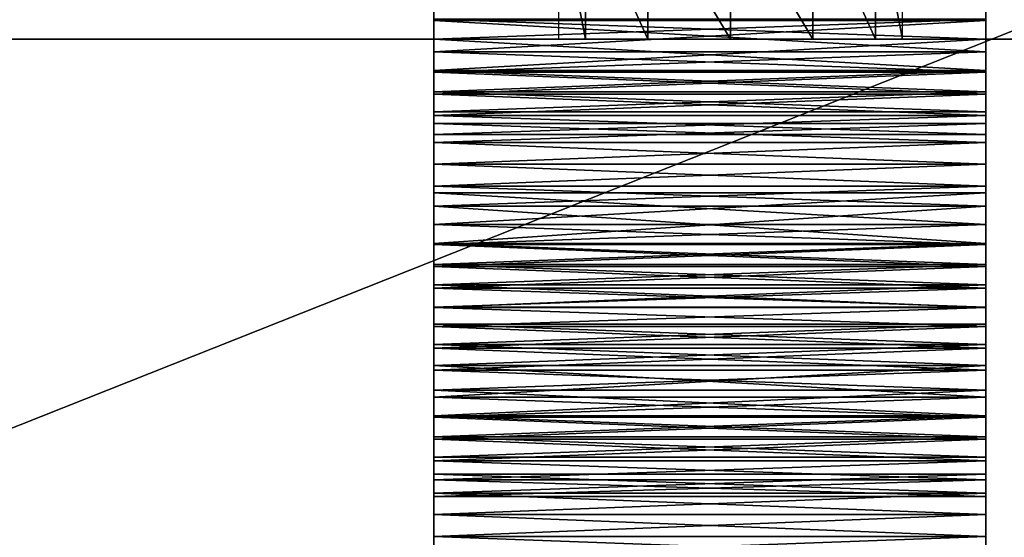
# Model space of a CAD drawing. Header units: millimetres. Extents: x -52 to 52, y -34 to 18.
# Tile 81 of 97: x 13 to 27, y -11 to -4. Entities that reach past the tile are written whole.
import ezdxf

# ---------------------------------------------------------------- set-up
doc = ezdxf.new("R2010")
doc.units = ezdxf.units.MM
doc.header["$LTSCALE"] = 65.185185
for name, color, linetype in [('2', 7, 'CONTINUOUS'), ('383', 7, 'CONTINUOUS'), ('385', 7, 'CONTINUOUS'), ('39', 7, 'CONTINUOUS'), ('42', 7, 'CONTINUOUS'), ('455', 7, 'CONTINUOUS'), ('456', 7, 'CONTINUOUS'), ('476', 7, 'CONTINUOUS'), ('477', 7, 'CONTINUOUS'), ('478', 7, 'CONTINUOUS'), ('479', 7, 'CONTINUOUS'), ('483', 7, 'CONTINUOUS'), ('484', 7, 'CONTINUOUS'), ('485', 7, 'CONTINUOUS'), ('486', 7, 'CONTINUOUS'), ('489', 7, 'CONTINUOUS'), ('490', 7, 'CONTINUOUS'), ('491', 7, 'CONTINUOUS'), ('494', 7, 'CONTINUOUS'), ('495', 7, 'CONTINUOUS'), ('496', 7, 'CONTINUOUS'), ('499', 7, 'CONTINUOUS'), ('501', 7, 'CONTINUOUS'), ('502', 7, 'CONTINUOUS'), ('503', 7, 'CONTINUOUS'), ('504', 7, 'CONTINUOUS'), ('591', 7, 'CONTINUOUS'), ('592', 7, 'CONTINUOUS'), ('6', 7, 'CONTINUOUS'), ('612', 7, 'CONTINUOUS'), ('613', 7, 'CONTINUOUS'), ('614', 7, 'CONTINUOUS'), ('615', 7, 'CONTINUOUS'), ('619', 7, 'CONTINUOUS'), ('620', 7, 'CONTINUOUS'), ('621', 7, 'CONTINUOUS'), ('622', 7, 'CONTINUOUS'), ('625', 7, 'CONTINUOUS'), ('626', 7, 'CONTINUOUS'), ('627', 7, 'CONTINUOUS'), ('630', 7, 'CONTINUOUS'), ('631', 7, 'CONTINUOUS'), ('632', 7, 'CONTINUOUS'), ('635', 7, 'CONTINUOUS'), ('637', 7, 'CONTINUOUS'), ('638', 7, 'CONTINUOUS'), ('639', 7, 'CONTINUOUS'), ('640', 7, 'CONTINUOUS')]:
    doc.layers.add(name, color=color, linetype=linetype)

msp = doc.modelspace()

# ---------------------------------------------------------------- linework, layer by layer
at = {"layer": '2', "linetype": 'Continuous'}
for points in [[(34, -27.5, 24.147), (-34, 10.203, 24.476), (-34, -27.5, 24.147), (34, -27.5, 24.147)], [(34, 10.203, 24.476), (-34, 10.203, 24.476), (34, -27.5, 24.147), (34, 10.203, 24.476)]]:
    msp.add_3dface(points, dxfattribs=at)
at = {"layer": '383', "linetype": 'Continuous'}
for points in [[(-31.4, -4, -21.8), (31.4, -4, -21.8), (-31.4, -4, 21.8), (-31.4, -4, -21.8)], [(-31.4, -4, 21.8), (31.4, -4, -21.8), (20.607, -4, 21.8), (-31.4, -4, 21.8)], [(20.607, -4, 21.8), (31.4, -4, -21.8), (20.744, -4, 21.747), (20.607, -4, 21.8)], [(20.744, -4, 21.747), (31.4, -4, -21.8), (20.807, -4, 21.615), (20.744, -4, 21.747)], [(20.807, -4, 21.615), (31.4, -4, -21.8), (21.199, -4, 20.445), (20.807, -4, 21.615)], [(21.199, -4, 20.445), (31.4, -4, -21.8), (22.104, -4, 19.605), (21.199, -4, 20.445)], [(22.104, -4, 19.605), (31.4, -4, -21.8), (23.3, -4, 19.3), (22.104, -4, 19.605)], [(23.3, -4, 19.3), (31.4, -4, -21.8), (24.496, -4, 19.605), (23.3, -4, 19.3)], [(24.496, -4, 19.605), (31.4, -4, -21.8), (25.401, -4, 20.445), (24.496, -4, 19.605)], [(25.401, -4, 20.445), (31.4, -4, -21.8), (25.793, -4, 21.615), (25.401, -4, 20.445)], [(25.793, -4, 21.615), (31.4, -4, -21.8), (25.856, -4, 21.747), (25.793, -4, 21.615)], [(25.856, -4, 21.747), (31.4, -4, -21.8), (25.993, -4, 21.8), (25.856, -4, 21.747)], [(25.993, -4, 21.8), (31.4, -4, -21.8), (30.607, -4, 21.8), (25.993, -4, 21.8)]]:
    msp.add_3dface(points, dxfattribs=at)
at = {"layer": '385', "linetype": 'Continuous'}
for points in [[(21.199, -4, 20.445), (21.199, -2, 20.445), (20.807, -2, 21.615), (21.199, -4, 20.445)], [(20.807, -4, 21.615), (21.199, -4, 20.445), (20.807, -2, 21.615), (20.807, -4, 21.615)], [(22.104, -4, 19.605), (22.104, -2, 19.605), (21.199, -2, 20.445), (22.104, -4, 19.605)], [(21.199, -4, 20.445), (22.104, -4, 19.605), (21.199, -2, 20.445), (21.199, -4, 20.445)], [(22.104, -4, 19.605), (23.3, -4, 19.3), (22.104, -2, 19.605), (22.104, -4, 19.605)], [(23.3, -4, 19.3), (23.3, -2, 19.3), (22.104, -2, 19.605), (23.3, -4, 19.3)], [(23.3, -4, 19.3), (24.496, -4, 19.605), (23.3, -2, 19.3), (23.3, -4, 19.3)], [(24.496, -4, 19.605), (24.496, -2, 19.605), (23.3, -2, 19.3), (24.496, -4, 19.605)], [(24.496, -4, 19.605), (25.401, -4, 20.445), (24.496, -2, 19.605), (24.496, -4, 19.605)], [(25.401, -4, 20.445), (25.401, -2, 20.445), (24.496, -2, 19.605), (25.401, -4, 20.445)], [(25.401, -4, 20.445), (25.793, -4, 21.615), (25.401, -2, 20.445), (25.401, -4, 20.445)], [(25.793, -4, 21.615), (25.793, -2, 21.615), (25.401, -2, 20.445), (25.793, -4, 21.615)]]:
    msp.add_3dface(points, dxfattribs=at)
at = {"layer": '39', "linetype": 'Continuous'}
for points in [[(32.125, -2, -22.125), (-32.125, -2, -22.125), (32.125, -27.5, -22.348), (32.125, -2, -22.125)], [(32.125, -27.5, -22.348), (-32.125, -2, -22.125), (-32.125, -27.5, -22.348), (32.125, -27.5, -22.348)]]:
    msp.add_3dface(points, dxfattribs=at)
at = {"layer": '42', "linetype": 'Continuous'}
for points in [[(-32.125, -27.5, 22.348), (32.125, -2, 22.125), (32.125, -27.5, 22.348), (-32.125, -27.5, 22.348)], [(-32.125, -2, 22.125), (32.125, -2, 22.125), (-32.125, -27.5, 22.348), (-32.125, -2, 22.125)]]:
    msp.add_3dface(points, dxfattribs=at)
at = {"layer": '455', "color": 2, "linetype": 'Continuous'}
for points in [[(19, -3.425, -25.971), (19, -3.73, -26.055), (19, -3.71, -25.381), (19, -3.425, -25.971)], [(19, -3.71, -25.381), (19, -3.73, -26.055), (19, -4.001, -25.514), (19, -3.71, -25.381)], [(19, -3.73, -26.055), (19, -4.187, -26.36), (19, -4.001, -25.514), (19, -3.73, -26.055)], [(19, -4.001, -25.514), (19, -4.187, -26.36), (19, -4.458, -25.819), (19, -4.001, -25.514)], [(19, -4.187, -26.36), (19, -4.478, -26.493), (19, -4.458, -25.819), (19, -4.187, -26.36)], [(19, -4.458, -25.819), (19, -4.478, -26.493), (19, -4.763, -25.903), (19, -4.458, -25.819)], [(19, -4.478, -26.493), (19, -4.797, -26.527), (19, -4.763, -25.903), (19, -4.478, -26.493)], [(19, -4.763, -25.903), (19, -4.797, -26.527), (19, -5.057, -25.786), (19, -4.763, -25.903)], [(19, -4.797, -26.527), (19, -5.11, -26.458), (19, -5.057, -25.786), (19, -4.797, -26.527)], [(19, -5.057, -25.786), (19, -5.11, -26.458), (19, -5.223, -25.647), (19, -5.057, -25.786)], [(19, -5.11, -26.458), (19, -5.385, -26.294), (19, -5.223, -25.647), (19, -5.11, -26.458)], [(19, -5.223, -25.647), (19, -5.385, -26.294), (19, -5.498, -25.483), (19, -5.223, -25.647)], [(19, -5.385, -26.294), (19, -5.631, -26.088), (19, -5.498, -25.483), (19, -5.385, -26.294)], [(19, -5.498, -25.483), (19, -5.631, -26.088), (19, -5.811, -25.414), (19, -5.498, -25.483)], [(19, -5.631, -26.088), (19, -5.925, -25.971), (19, -5.811, -25.414), (19, -5.631, -26.088)], [(19, -5.811, -25.414), (19, -5.925, -25.971), (19, -6.13, -25.448), (19, -5.811, -25.414)], [(19, -5.925, -25.971), (19, -6.23, -26.055), (19, -6.13, -25.448), (19, -5.925, -25.971)], [(19, -6.13, -25.448), (19, -6.23, -26.055), (19, -6.421, -25.581), (19, -6.13, -25.448)], [(19, -6.23, -26.055), (19, -6.687, -26.36), (19, -6.421, -25.581), (19, -6.23, -26.055)], [(19, -6.421, -25.581), (19, -6.687, -26.36), (19, -6.964, -25.944), (19, -6.421, -25.581)], [(19, -6.687, -26.36), (19, -6.978, -26.493), (19, -6.964, -25.944), (19, -6.687, -26.36)], [(19, -6.964, -25.944), (19, -6.978, -26.493), (19, -7.269, -26.027), (19, -6.964, -25.944)], [(19, -6.978, -26.493), (19, -7.297, -26.527), (19, -7.269, -26.027), (19, -6.978, -26.493)], [(19, -7.269, -26.027), (19, -7.297, -26.527), (19, -7.564, -25.911), (19, -7.269, -26.027)], [(19, -7.297, -26.527), (19, -7.61, -26.458), (19, -7.564, -25.911), (19, -7.297, -26.527)], [(19, -7.564, -25.911), (19, -7.885, -26.294), (19, -7.89, -25.638), (19, -7.564, -25.911)], [(19, -7.61, -26.458), (19, -7.885, -26.294), (19, -7.564, -25.911), (19, -7.61, -26.458)], [(19, -7.885, -26.294), (19, -8.131, -26.088), (19, -7.89, -25.638), (19, -7.885, -26.294)], [(19, -7.89, -25.638), (19, -8.131, -26.088), (19, -8.165, -25.474), (19, -7.89, -25.638)], [(19, -8.131, -26.088), (19, -8.425, -25.971), (19, -8.165, -25.474), (19, -8.131, -26.088)], [(19, -8.165, -25.474), (19, -8.425, -25.971), (19, -8.478, -25.405), (19, -8.165, -25.474)], [(19, -8.425, -25.971), (19, -8.73, -26.055), (19, -8.478, -25.405), (19, -8.425, -25.971)], [(19, -8.478, -25.405), (19, -8.73, -26.055), (19, -8.796, -25.439), (19, -8.478, -25.405)], [(19, -8.73, -26.055), (19, -9.187, -26.36), (19, -8.796, -25.439), (19, -8.73, -26.055)], [(19, -8.796, -25.439), (19, -9.187, -26.36), (19, -9.088, -25.572), (19, -8.796, -25.439)], [(19, -9.088, -25.572), (19, -9.187, -26.36), (19, -9.458, -25.819), (19, -9.088, -25.572)], [(19, -9.187, -26.36), (19, -9.478, -26.493), (19, -9.458, -25.819), (19, -9.187, -26.36)], [(19, -9.458, -25.819), (19, -9.478, -26.493), (19, -9.763, -25.903), (19, -9.458, -25.819)], [(19, -9.478, -26.493), (19, -9.797, -26.527), (19, -9.763, -25.903), (19, -9.478, -26.493)], [(19, -9.763, -25.903), (19, -9.797, -26.527), (19, -10.057, -25.786), (19, -9.763, -25.903)], [(19, -9.797, -26.527), (19, -10.11, -26.458), (19, -10.057, -25.786), (19, -9.797, -26.527)], [(19, -10.057, -25.786), (19, -10.11, -26.458), (19, -10.303, -25.58), (19, -10.057, -25.786)], [(19, -10.11, -26.458), (19, -10.385, -26.294), (19, -10.303, -25.58), (19, -10.11, -26.458)], [(19, -10.303, -25.58), (19, -10.385, -26.294), (19, -10.578, -25.416), (19, -10.303, -25.58)], [(19, -10.385, -26.294), (19, -10.631, -26.088), (19, -10.578, -25.416), (19, -10.385, -26.294)], [(19, -10.578, -25.416), (19, -10.631, -26.088), (19, -10.891, -25.347), (19, -10.578, -25.416)], [(19, -10.631, -26.088), (19, -10.925, -25.971), (19, -10.891, -25.347), (19, -10.631, -26.088)], [(19, -10.891, -25.347), (19, -10.925, -25.971), (19, -11.21, -25.381), (19, -10.891, -25.347)], [(19, -10.925, -25.971), (19, -11.23, -26.055), (19, -11.21, -25.381), (19, -10.925, -25.971)], [(19, -11.21, -25.381), (19, -11.23, -26.055), (19, -11.501, -25.514), (19, -11.21, -25.381)]]:
    msp.add_3dface(points, dxfattribs=at)
at = {"layer": '456', "color": 2, "linetype": 'Continuous'}
for points in [[(27, -3.425, -25.971), (27, -3.71, -25.381), (27, -3.73, -26.055), (27, -3.425, -25.971)], [(27, -3.71, -25.381), (27, -4.001, -25.514), (27, -3.73, -26.055), (27, -3.71, -25.381)], [(27, -3.73, -26.055), (27, -4.001, -25.514), (27, -4.187, -26.36), (27, -3.73, -26.055)], [(27, -4.001, -25.514), (27, -4.458, -25.819), (27, -4.187, -26.36), (27, -4.001, -25.514)], [(27, -4.187, -26.36), (27, -4.458, -25.819), (27, -4.478, -26.493), (27, -4.187, -26.36)], [(27, -4.458, -25.819), (27, -4.763, -25.903), (27, -4.478, -26.493), (27, -4.458, -25.819)], [(27, -4.478, -26.493), (27, -4.763, -25.903), (27, -4.797, -26.527), (27, -4.478, -26.493)], [(27, -4.763, -25.903), (27, -5.057, -25.786), (27, -4.797, -26.527), (27, -4.763, -25.903)], [(27, -4.797, -26.527), (27, -5.057, -25.786), (27, -5.11, -26.458), (27, -4.797, -26.527)], [(27, -5.057, -25.786), (27, -5.223, -25.647), (27, -5.11, -26.458), (27, -5.057, -25.786)], [(27, -5.11, -26.458), (27, -5.223, -25.647), (27, -5.385, -26.294), (27, -5.11, -26.458)], [(27, -5.223, -25.647), (27, -5.498, -25.483), (27, -5.385, -26.294), (27, -5.223, -25.647)], [(27, -5.385, -26.294), (27, -5.498, -25.483), (27, -5.631, -26.088), (27, -5.385, -26.294)], [(27, -5.498, -25.483), (27, -5.811, -25.414), (27, -5.631, -26.088), (27, -5.498, -25.483)], [(27, -5.631, -26.088), (27, -5.811, -25.414), (27, -5.925, -25.971), (27, -5.631, -26.088)], [(27, -5.811, -25.414), (27, -6.13, -25.448), (27, -5.925, -25.971), (27, -5.811, -25.414)], [(27, -5.925, -25.971), (27, -6.13, -25.448), (27, -6.23, -26.055), (27, -5.925, -25.971)], [(27, -6.13, -25.448), (27, -6.421, -25.581), (27, -6.23, -26.055), (27, -6.13, -25.448)], [(27, -6.23, -26.055), (27, -6.421, -25.581), (27, -6.687, -26.36), (27, -6.23, -26.055)], [(27, -6.421, -25.581), (27, -6.964, -25.944), (27, -6.687, -26.36), (27, -6.421, -25.581)], [(27, -6.687, -26.36), (27, -6.964, -25.944), (27, -6.978, -26.493), (27, -6.687, -26.36)], [(27, -6.964, -25.944), (27, -7.269, -26.027), (27, -6.978, -26.493), (27, -6.964, -25.944)], [(27, -6.978, -26.493), (27, -7.269, -26.027), (27, -7.297, -26.527), (27, -6.978, -26.493)], [(27, -7.269, -26.027), (27, -7.564, -25.911), (27, -7.297, -26.527), (27, -7.269, -26.027)], [(27, -7.297, -26.527), (27, -7.564, -25.911), (27, -7.61, -26.458), (27, -7.297, -26.527)], [(27, -7.564, -25.911), (27, -7.89, -25.638), (27, -7.61, -26.458), (27, -7.564, -25.911)], [(27, -7.61, -26.458), (27, -7.89, -25.638), (27, -7.885, -26.294), (27, -7.61, -26.458)], [(27, -7.885, -26.294), (27, -7.89, -25.638), (27, -8.131, -26.088), (27, -7.885, -26.294)], [(27, -7.89, -25.638), (27, -8.165, -25.474), (27, -8.131, -26.088), (27, -7.89, -25.638)], [(27, -8.131, -26.088), (27, -8.165, -25.474), (27, -8.425, -25.971), (27, -8.131, -26.088)], [(27, -8.165, -25.474), (27, -8.478, -25.405), (27, -8.425, -25.971), (27, -8.165, -25.474)], [(27, -8.425, -25.971), (27, -8.478, -25.405), (27, -8.73, -26.055), (27, -8.425, -25.971)], [(27, -8.478, -25.405), (27, -8.796, -25.439), (27, -8.73, -26.055), (27, -8.478, -25.405)], [(27, -8.796, -25.439), (27, -9.088, -25.572), (27, -8.73, -26.055), (27, -8.796, -25.439)], [(27, -8.73, -26.055), (27, -9.088, -25.572), (27, -9.187, -26.36), (27, -8.73, -26.055)], [(27, -9.088, -25.572), (27, -9.458, -25.819), (27, -9.187, -26.36), (27, -9.088, -25.572)], [(27, -9.187, -26.36), (27, -9.458, -25.819), (27, -9.478, -26.493), (27, -9.187, -26.36)], [(27, -9.458, -25.819), (27, -9.763, -25.903), (27, -9.478, -26.493), (27, -9.458, -25.819)], [(27, -9.478, -26.493), (27, -9.763, -25.903), (27, -9.797, -26.527), (27, -9.478, -26.493)], [(27, -9.763, -25.903), (27, -10.057, -25.786), (27, -9.797, -26.527), (27, -9.763, -25.903)], [(27, -9.797, -26.527), (27, -10.057, -25.786), (27, -10.11, -26.458), (27, -9.797, -26.527)], [(27, -10.057, -25.786), (27, -10.303, -25.58), (27, -10.11, -26.458), (27, -10.057, -25.786)], [(27, -10.11, -26.458), (27, -10.303, -25.58), (27, -10.385, -26.294), (27, -10.11, -26.458)], [(27, -10.303, -25.58), (27, -10.578, -25.416), (27, -10.385, -26.294), (27, -10.303, -25.58)], [(27, -10.385, -26.294), (27, -10.578, -25.416), (27, -10.631, -26.088), (27, -10.385, -26.294)], [(27, -10.578, -25.416), (27, -10.891, -25.347), (27, -10.631, -26.088), (27, -10.578, -25.416)], [(27, -10.631, -26.088), (27, -10.891, -25.347), (27, -10.925, -25.971), (27, -10.631, -26.088)], [(27, -10.891, -25.347), (27, -11.21, -25.381), (27, -10.925, -25.971), (27, -10.891, -25.347)], [(27, -10.925, -25.971), (27, -11.21, -25.381), (27, -11.23, -26.055), (27, -10.925, -25.971)], [(27, -11.21, -25.381), (27, -11.501, -25.514), (27, -11.23, -26.055), (27, -11.21, -25.381)]]:
    msp.add_3dface(points, dxfattribs=at)
at = {"layer": '476', "color": 2, "linetype": 'Continuous'}
for points in [[(19, -4.187, -26.36), (27, -3.73, -26.055), (27, -4.187, -26.36), (19, -4.187, -26.36)], [(19, -4.187, -26.36), (19, -3.73, -26.055), (27, -3.73, -26.055), (19, -4.187, -26.36)]]:
    msp.add_3dface(points, dxfattribs=at)
at = {"layer": '477', "color": 2, "linetype": 'Continuous'}
for points in [[(19, -6.687, -26.36), (27, -6.23, -26.055), (27, -6.687, -26.36), (19, -6.687, -26.36)], [(19, -6.687, -26.36), (19, -6.23, -26.055), (27, -6.23, -26.055), (19, -6.687, -26.36)]]:
    msp.add_3dface(points, dxfattribs=at)
at = {"layer": '478', "color": 2, "linetype": 'Continuous'}
for points in [[(19, -9.187, -26.36), (19, -8.73, -26.055), (27, -8.73, -26.055), (19, -9.187, -26.36)], [(19, -9.187, -26.36), (27, -8.73, -26.055), (27, -9.187, -26.36), (19, -9.187, -26.36)]]:
    msp.add_3dface(points, dxfattribs=at)
at = {"layer": '479', "color": 2, "linetype": 'Continuous'}
for points in [[(19, -10.631, -26.088), (27, -10.385, -26.294), (27, -10.631, -26.088), (19, -10.631, -26.088)], [(19, -10.631, -26.088), (19, -10.385, -26.294), (27, -10.385, -26.294), (19, -10.631, -26.088)]]:
    msp.add_3dface(points, dxfattribs=at)
at = {"layer": '483', "color": 2, "linetype": 'Continuous'}
for points in [[(19, -4.001, -25.514), (27, -4.458, -25.819), (27, -4.001, -25.514), (19, -4.001, -25.514)], [(19, -4.001, -25.514), (19, -4.458, -25.819), (27, -4.458, -25.819), (19, -4.001, -25.514)]]:
    msp.add_3dface(points, dxfattribs=at)
at = {"layer": '484', "color": 2, "linetype": 'Continuous'}
for points in [[(19, -6.421, -25.581), (19, -6.964, -25.944), (27, -6.964, -25.944), (19, -6.421, -25.581)], [(19, -6.421, -25.581), (27, -6.964, -25.944), (27, -6.421, -25.581), (19, -6.421, -25.581)]]:
    msp.add_3dface(points, dxfattribs=at)
at = {"layer": '485', "color": 2, "linetype": 'Continuous'}
for points in [[(19, -7.564, -25.911), (27, -7.89, -25.638), (27, -7.564, -25.911), (19, -7.564, -25.911)], [(19, -7.564, -25.911), (19, -7.89, -25.638), (27, -7.89, -25.638), (19, -7.564, -25.911)]]:
    msp.add_3dface(points, dxfattribs=at)
at = {"layer": '486', "color": 2, "linetype": 'Continuous'}
for points in [[(19, -9.088, -25.572), (19, -9.458, -25.819), (27, -9.458, -25.819), (19, -9.088, -25.572)], [(19, -9.088, -25.572), (27, -9.458, -25.819), (27, -9.088, -25.572), (19, -9.088, -25.572)]]:
    msp.add_3dface(points, dxfattribs=at)
at = {"layer": '489', "color": 2, "linetype": 'Continuous'}
for points in [[(19, -4.187, -26.36), (27, -4.187, -26.36), (27, -4.478, -26.493), (19, -4.187, -26.36)], [(19, -4.478, -26.493), (19, -4.187, -26.36), (27, -4.478, -26.493), (19, -4.478, -26.493)], [(19, -4.797, -26.527), (19, -4.478, -26.493), (27, -4.797, -26.527), (19, -4.797, -26.527)], [(19, -4.478, -26.493), (27, -4.478, -26.493), (27, -4.797, -26.527), (19, -4.478, -26.493)], [(19, -4.797, -26.527), (27, -4.797, -26.527), (27, -5.11, -26.458), (19, -4.797, -26.527)], [(19, -5.11, -26.458), (19, -4.797, -26.527), (27, -5.11, -26.458), (19, -5.11, -26.458)], [(19, -5.385, -26.294), (19, -5.11, -26.458), (27, -5.385, -26.294), (19, -5.385, -26.294)], [(19, -5.11, -26.458), (27, -5.11, -26.458), (27, -5.385, -26.294), (19, -5.11, -26.458)]]:
    msp.add_3dface(points, dxfattribs=at)
at = {"layer": '490', "color": 2, "linetype": 'Continuous'}
for points in [[(19, -6.978, -26.493), (19, -6.687, -26.36), (27, -6.978, -26.493), (19, -6.978, -26.493)], [(19, -6.687, -26.36), (27, -6.687, -26.36), (27, -6.978, -26.493), (19, -6.687, -26.36)], [(19, -7.297, -26.527), (19, -6.978, -26.493), (27, -7.297, -26.527), (19, -7.297, -26.527)], [(19, -6.978, -26.493), (27, -6.978, -26.493), (27, -7.297, -26.527), (19, -6.978, -26.493)], [(19, -7.297, -26.527), (27, -7.297, -26.527), (27, -7.61, -26.458), (19, -7.297, -26.527)], [(19, -7.61, -26.458), (19, -7.297, -26.527), (27, -7.61, -26.458), (19, -7.61, -26.458)], [(19, -7.61, -26.458), (27, -7.61, -26.458), (27, -7.885, -26.294), (19, -7.61, -26.458)], [(19, -7.885, -26.294), (19, -7.61, -26.458), (27, -7.885, -26.294), (19, -7.885, -26.294)]]:
    msp.add_3dface(points, dxfattribs=at)
at = {"layer": '491', "color": 2, "linetype": 'Continuous'}
for points in [[(19, -9.187, -26.36), (27, -9.187, -26.36), (27, -9.478, -26.493), (19, -9.187, -26.36)], [(19, -9.478, -26.493), (19, -9.187, -26.36), (27, -9.478, -26.493), (19, -9.478, -26.493)], [(19, -9.797, -26.527), (19, -9.478, -26.493), (27, -9.797, -26.527), (19, -9.797, -26.527)], [(19, -9.478, -26.493), (27, -9.478, -26.493), (27, -9.797, -26.527), (19, -9.478, -26.493)], [(19, -10.11, -26.458), (19, -9.797, -26.527), (27, -10.11, -26.458), (19, -10.11, -26.458)], [(19, -9.797, -26.527), (27, -9.797, -26.527), (27, -10.11, -26.458), (19, -9.797, -26.527)], [(19, -10.385, -26.294), (19, -10.11, -26.458), (27, -10.385, -26.294), (19, -10.385, -26.294)], [(19, -10.11, -26.458), (27, -10.11, -26.458), (27, -10.385, -26.294), (19, -10.11, -26.458)]]:
    msp.add_3dface(points, dxfattribs=at)
at = {"layer": '494', "color": 2, "linetype": 'Continuous'}
for points in [[(19, -4.458, -25.819), (19, -4.763, -25.903), (27, -4.458, -25.819), (19, -4.458, -25.819)], [(19, -4.763, -25.903), (27, -4.763, -25.903), (27, -4.458, -25.819), (19, -4.763, -25.903)], [(19, -4.763, -25.903), (19, -5.057, -25.786), (27, -4.763, -25.903), (19, -4.763, -25.903)], [(19, -5.057, -25.786), (27, -5.057, -25.786), (27, -4.763, -25.903), (19, -5.057, -25.786)]]:
    msp.add_3dface(points, dxfattribs=at)
at = {"layer": '495', "color": 2, "linetype": 'Continuous'}
for points in [[(19, -6.964, -25.944), (19, -7.269, -26.027), (27, -6.964, -25.944), (19, -6.964, -25.944)], [(19, -7.269, -26.027), (27, -7.269, -26.027), (27, -6.964, -25.944), (19, -7.269, -26.027)], [(19, -7.269, -26.027), (19, -7.564, -25.911), (27, -7.269, -26.027), (19, -7.269, -26.027)], [(19, -7.564, -25.911), (27, -7.564, -25.911), (27, -7.269, -26.027), (19, -7.564, -25.911)]]:
    msp.add_3dface(points, dxfattribs=at)
at = {"layer": '496', "color": 2, "linetype": 'Continuous'}
for points in [[(19, -9.763, -25.903), (27, -9.763, -25.903), (27, -9.458, -25.819), (19, -9.763, -25.903)], [(19, -9.458, -25.819), (19, -9.763, -25.903), (27, -9.458, -25.819), (19, -9.458, -25.819)], [(19, -10.057, -25.786), (27, -10.057, -25.786), (27, -9.763, -25.903), (19, -10.057, -25.786)], [(19, -9.763, -25.903), (19, -10.057, -25.786), (27, -9.763, -25.903), (19, -9.763, -25.903)]]:
    msp.add_3dface(points, dxfattribs=at)
at = {"layer": '499', "color": 2, "linetype": 'Continuous'}
for points in [[(19, -8.131, -26.088), (27, -8.131, -26.088), (27, -8.425, -25.971), (19, -8.131, -26.088)], [(19, -8.425, -25.971), (19, -8.131, -26.088), (27, -8.425, -25.971), (19, -8.425, -25.971)], [(19, -8.425, -25.971), (27, -8.425, -25.971), (27, -8.73, -26.055), (19, -8.425, -25.971)], [(19, -8.73, -26.055), (19, -8.425, -25.971), (27, -8.73, -26.055), (19, -8.73, -26.055)]]:
    msp.add_3dface(points, dxfattribs=at)
at = {"layer": '501', "color": 2, "linetype": 'Continuous'}
for points in [[(19, -4.001, -25.514), (27, -4.001, -25.514), (27, -3.71, -25.381), (19, -4.001, -25.514)], [(19, -3.71, -25.381), (19, -4.001, -25.514), (27, -3.71, -25.381), (19, -3.71, -25.381)]]:
    msp.add_3dface(points, dxfattribs=at)
at = {"layer": '502', "color": 2, "linetype": 'Continuous'}
for points in [[(19, -5.223, -25.647), (19, -5.498, -25.483), (27, -5.223, -25.647), (19, -5.223, -25.647)], [(19, -5.498, -25.483), (27, -5.498, -25.483), (27, -5.223, -25.647), (19, -5.498, -25.483)], [(19, -5.498, -25.483), (19, -5.811, -25.414), (27, -5.498, -25.483), (19, -5.498, -25.483)], [(19, -5.811, -25.414), (27, -5.811, -25.414), (27, -5.498, -25.483), (19, -5.811, -25.414)], [(19, -6.13, -25.448), (27, -6.13, -25.448), (27, -5.811, -25.414), (19, -6.13, -25.448)], [(19, -5.811, -25.414), (19, -6.13, -25.448), (27, -5.811, -25.414), (19, -5.811, -25.414)], [(19, -6.421, -25.581), (27, -6.421, -25.581), (27, -6.13, -25.448), (19, -6.421, -25.581)], [(19, -6.13, -25.448), (19, -6.421, -25.581), (27, -6.13, -25.448), (19, -6.13, -25.448)]]:
    msp.add_3dface(points, dxfattribs=at)
at = {"layer": '503', "color": 2, "linetype": 'Continuous'}
for points in [[(19, -8.165, -25.474), (27, -8.165, -25.474), (27, -7.89, -25.638), (19, -8.165, -25.474)], [(19, -7.89, -25.638), (19, -8.165, -25.474), (27, -7.89, -25.638), (19, -7.89, -25.638)], [(19, -8.478, -25.405), (27, -8.478, -25.405), (27, -8.165, -25.474), (19, -8.478, -25.405)], [(19, -8.165, -25.474), (19, -8.478, -25.405), (27, -8.165, -25.474), (19, -8.165, -25.474)], [(19, -8.796, -25.439), (27, -8.796, -25.439), (27, -8.478, -25.405), (19, -8.796, -25.439)], [(19, -8.478, -25.405), (19, -8.796, -25.439), (27, -8.478, -25.405), (19, -8.478, -25.405)], [(19, -9.088, -25.572), (27, -9.088, -25.572), (27, -8.796, -25.439), (19, -9.088, -25.572)], [(19, -8.796, -25.439), (19, -9.088, -25.572), (27, -8.796, -25.439), (19, -8.796, -25.439)]]:
    msp.add_3dface(points, dxfattribs=at)
at = {"layer": '504', "color": 2, "linetype": 'Continuous'}
for points in [[(19, -10.578, -25.416), (27, -10.578, -25.416), (27, -10.303, -25.58), (19, -10.578, -25.416)], [(19, -10.303, -25.58), (19, -10.578, -25.416), (27, -10.303, -25.58), (19, -10.303, -25.58)], [(19, -10.891, -25.347), (27, -10.891, -25.347), (27, -10.578, -25.416), (19, -10.891, -25.347)], [(19, -10.578, -25.416), (19, -10.891, -25.347), (27, -10.578, -25.416), (19, -10.578, -25.416)], [(19, -11.21, -25.381), (27, -11.21, -25.381), (27, -10.891, -25.347), (19, -11.21, -25.381)], [(19, -10.891, -25.347), (19, -11.21, -25.381), (27, -10.891, -25.347), (19, -10.891, -25.347)], [(19, -11.501, -25.514), (27, -11.501, -25.514), (27, -11.21, -25.381), (19, -11.501, -25.514)], [(19, -11.21, -25.381), (19, -11.501, -25.514), (27, -11.21, -25.381), (19, -11.21, -25.381)]]:
    msp.add_3dface(points, dxfattribs=at)
at = {"layer": '591', "color": 2, "linetype": 'Continuous'}
for points in [[(27, -3.425, 25.971), (27, -3.73, 26.055), (27, -3.71, 25.381), (27, -3.425, 25.971)], [(27, -3.71, 25.381), (27, -3.73, 26.055), (27, -4.001, 25.514), (27, -3.71, 25.381)], [(27, -3.73, 26.055), (27, -4.187, 26.36), (27, -4.001, 25.514), (27, -3.73, 26.055)], [(27, -4.001, 25.514), (27, -4.187, 26.36), (27, -4.458, 25.819), (27, -4.001, 25.514)], [(27, -4.187, 26.36), (27, -4.478, 26.493), (27, -4.458, 25.819), (27, -4.187, 26.36)], [(27, -4.458, 25.819), (27, -4.478, 26.493), (27, -4.763, 25.903), (27, -4.458, 25.819)], [(27, -4.478, 26.493), (27, -4.797, 26.527), (27, -4.763, 25.903), (27, -4.478, 26.493)], [(27, -4.763, 25.903), (27, -4.797, 26.527), (27, -5.057, 25.786), (27, -4.763, 25.903)], [(27, -4.797, 26.527), (27, -5.11, 26.458), (27, -5.057, 25.786), (27, -4.797, 26.527)], [(27, -5.057, 25.786), (27, -5.11, 26.458), (27, -5.223, 25.647), (27, -5.057, 25.786)], [(27, -5.11, 26.458), (27, -5.385, 26.294), (27, -5.223, 25.647), (27, -5.11, 26.458)], [(27, -5.223, 25.647), (27, -5.385, 26.294), (27, -5.498, 25.483), (27, -5.223, 25.647)], [(27, -5.385, 26.294), (27, -5.631, 26.088), (27, -5.498, 25.483), (27, -5.385, 26.294)], [(27, -5.498, 25.483), (27, -5.631, 26.088), (27, -5.811, 25.414), (27, -5.498, 25.483)], [(27, -5.631, 26.088), (27, -5.925, 25.971), (27, -5.811, 25.414), (27, -5.631, 26.088)], [(27, -5.811, 25.414), (27, -5.925, 25.971), (27, -6.13, 25.448), (27, -5.811, 25.414)], [(27, -5.925, 25.971), (27, -6.23, 26.055), (27, -6.13, 25.448), (27, -5.925, 25.971)], [(27, -6.13, 25.448), (27, -6.23, 26.055), (27, -6.421, 25.581), (27, -6.13, 25.448)], [(27, -6.23, 26.055), (27, -6.687, 26.36), (27, -6.421, 25.581), (27, -6.23, 26.055)], [(27, -6.421, 25.581), (27, -6.687, 26.36), (27, -6.964, 25.944), (27, -6.421, 25.581)], [(27, -6.687, 26.36), (27, -6.978, 26.493), (27, -6.964, 25.944), (27, -6.687, 26.36)], [(27, -6.964, 25.944), (27, -6.978, 26.493), (27, -7.269, 26.027), (27, -6.964, 25.944)], [(27, -6.978, 26.493), (27, -7.297, 26.527), (27, -7.269, 26.027), (27, -6.978, 26.493)], [(27, -7.269, 26.027), (27, -7.297, 26.527), (27, -7.564, 25.911), (27, -7.269, 26.027)], [(27, -7.297, 26.527), (27, -7.61, 26.458), (27, -7.564, 25.911), (27, -7.297, 26.527)], [(27, -7.564, 25.911), (27, -7.885, 26.294), (27, -7.89, 25.638), (27, -7.564, 25.911)], [(27, -7.61, 26.458), (27, -7.885, 26.294), (27, -7.564, 25.911), (27, -7.61, 26.458)], [(27, -7.885, 26.294), (27, -8.131, 26.088), (27, -7.89, 25.638), (27, -7.885, 26.294)], [(27, -7.89, 25.638), (27, -8.131, 26.088), (27, -8.165, 25.474), (27, -7.89, 25.638)], [(27, -8.131, 26.088), (27, -8.425, 25.971), (27, -8.165, 25.474), (27, -8.131, 26.088)], [(27, -8.165, 25.474), (27, -8.425, 25.971), (27, -8.478, 25.405), (27, -8.165, 25.474)], [(27, -8.425, 25.971), (27, -8.73, 26.055), (27, -8.478, 25.405), (27, -8.425, 25.971)], [(27, -8.478, 25.405), (27, -8.73, 26.055), (27, -8.796, 25.439), (27, -8.478, 25.405)], [(27, -8.73, 26.055), (27, -9.187, 26.36), (27, -8.796, 25.439), (27, -8.73, 26.055)], [(27, -8.796, 25.439), (27, -9.187, 26.36), (27, -9.088, 25.572), (27, -8.796, 25.439)], [(27, -9.088, 25.572), (27, -9.187, 26.36), (27, -9.458, 25.819), (27, -9.088, 25.572)], [(27, -9.187, 26.36), (27, -9.478, 26.493), (27, -9.458, 25.819), (27, -9.187, 26.36)], [(27, -9.458, 25.819), (27, -9.478, 26.493), (27, -9.763, 25.903), (27, -9.458, 25.819)], [(27, -9.478, 26.493), (27, -9.797, 26.527), (27, -9.763, 25.903), (27, -9.478, 26.493)], [(27, -9.763, 25.903), (27, -9.797, 26.527), (27, -10.057, 25.786), (27, -9.763, 25.903)], [(27, -9.797, 26.527), (27, -10.11, 26.458), (27, -10.057, 25.786), (27, -9.797, 26.527)], [(27, -10.057, 25.786), (27, -10.11, 26.458), (27, -10.303, 25.58), (27, -10.057, 25.786)], [(27, -10.11, 26.458), (27, -10.385, 26.294), (27, -10.303, 25.58), (27, -10.11, 26.458)], [(27, -10.303, 25.58), (27, -10.385, 26.294), (27, -10.578, 25.416), (27, -10.303, 25.58)], [(27, -10.385, 26.294), (27, -10.631, 26.088), (27, -10.578, 25.416), (27, -10.385, 26.294)], [(27, -10.578, 25.416), (27, -10.631, 26.088), (27, -10.891, 25.347), (27, -10.578, 25.416)], [(27, -10.631, 26.088), (27, -10.925, 25.971), (27, -10.891, 25.347), (27, -10.631, 26.088)], [(27, -10.891, 25.347), (27, -10.925, 25.971), (27, -11.21, 25.381), (27, -10.891, 25.347)], [(27, -10.925, 25.971), (27, -11.23, 26.055), (27, -11.21, 25.381), (27, -10.925, 25.971)], [(27, -11.21, 25.381), (27, -11.23, 26.055), (27, -11.501, 25.514), (27, -11.21, 25.381)]]:
    msp.add_3dface(points, dxfattribs=at)
at = {"layer": '592', "color": 2, "linetype": 'Continuous'}
for points in [[(19, -3.425, 25.971), (19, -3.71, 25.381), (19, -3.73, 26.055), (19, -3.425, 25.971)], [(19, -3.71, 25.381), (19, -4.001, 25.514), (19, -3.73, 26.055), (19, -3.71, 25.381)], [(19, -3.73, 26.055), (19, -4.001, 25.514), (19, -4.187, 26.36), (19, -3.73, 26.055)], [(19, -4.001, 25.514), (19, -4.458, 25.819), (19, -4.187, 26.36), (19, -4.001, 25.514)], [(19, -4.187, 26.36), (19, -4.458, 25.819), (19, -4.478, 26.493), (19, -4.187, 26.36)], [(19, -4.458, 25.819), (19, -4.763, 25.903), (19, -4.478, 26.493), (19, -4.458, 25.819)], [(19, -4.478, 26.493), (19, -4.763, 25.903), (19, -4.797, 26.527), (19, -4.478, 26.493)], [(19, -4.763, 25.903), (19, -5.057, 25.786), (19, -4.797, 26.527), (19, -4.763, 25.903)], [(19, -4.797, 26.527), (19, -5.057, 25.786), (19, -5.11, 26.458), (19, -4.797, 26.527)], [(19, -5.057, 25.786), (19, -5.223, 25.647), (19, -5.11, 26.458), (19, -5.057, 25.786)], [(19, -5.11, 26.458), (19, -5.223, 25.647), (19, -5.385, 26.294), (19, -5.11, 26.458)], [(19, -5.223, 25.647), (19, -5.498, 25.483), (19, -5.385, 26.294), (19, -5.223, 25.647)], [(19, -5.385, 26.294), (19, -5.498, 25.483), (19, -5.631, 26.088), (19, -5.385, 26.294)], [(19, -5.498, 25.483), (19, -5.811, 25.414), (19, -5.631, 26.088), (19, -5.498, 25.483)], [(19, -5.631, 26.088), (19, -5.811, 25.414), (19, -5.925, 25.971), (19, -5.631, 26.088)], [(19, -5.811, 25.414), (19, -6.13, 25.448), (19, -5.925, 25.971), (19, -5.811, 25.414)], [(19, -5.925, 25.971), (19, -6.13, 25.448), (19, -6.23, 26.055), (19, -5.925, 25.971)], [(19, -6.13, 25.448), (19, -6.421, 25.581), (19, -6.23, 26.055), (19, -6.13, 25.448)], [(19, -6.23, 26.055), (19, -6.421, 25.581), (19, -6.687, 26.36), (19, -6.23, 26.055)], [(19, -6.421, 25.581), (19, -6.964, 25.944), (19, -6.687, 26.36), (19, -6.421, 25.581)], [(19, -6.687, 26.36), (19, -6.964, 25.944), (19, -6.978, 26.493), (19, -6.687, 26.36)], [(19, -6.964, 25.944), (19, -7.269, 26.027), (19, -6.978, 26.493), (19, -6.964, 25.944)], [(19, -6.978, 26.493), (19, -7.269, 26.027), (19, -7.297, 26.527), (19, -6.978, 26.493)], [(19, -7.269, 26.027), (19, -7.564, 25.911), (19, -7.297, 26.527), (19, -7.269, 26.027)], [(19, -7.297, 26.527), (19, -7.564, 25.911), (19, -7.61, 26.458), (19, -7.297, 26.527)], [(19, -7.564, 25.911), (19, -7.89, 25.638), (19, -7.61, 26.458), (19, -7.564, 25.911)], [(19, -7.61, 26.458), (19, -7.89, 25.638), (19, -7.885, 26.294), (19, -7.61, 26.458)], [(19, -7.885, 26.294), (19, -7.89, 25.638), (19, -8.131, 26.088), (19, -7.885, 26.294)], [(19, -7.89, 25.638), (19, -8.165, 25.474), (19, -8.131, 26.088), (19, -7.89, 25.638)], [(19, -8.131, 26.088), (19, -8.165, 25.474), (19, -8.425, 25.971), (19, -8.131, 26.088)], [(19, -8.165, 25.474), (19, -8.478, 25.405), (19, -8.425, 25.971), (19, -8.165, 25.474)], [(19, -8.425, 25.971), (19, -8.478, 25.405), (19, -8.73, 26.055), (19, -8.425, 25.971)], [(19, -8.478, 25.405), (19, -8.796, 25.439), (19, -8.73, 26.055), (19, -8.478, 25.405)], [(19, -8.796, 25.439), (19, -9.088, 25.572), (19, -8.73, 26.055), (19, -8.796, 25.439)], [(19, -8.73, 26.055), (19, -9.088, 25.572), (19, -9.187, 26.36), (19, -8.73, 26.055)], [(19, -9.088, 25.572), (19, -9.458, 25.819), (19, -9.187, 26.36), (19, -9.088, 25.572)], [(19, -9.187, 26.36), (19, -9.458, 25.819), (19, -9.478, 26.493), (19, -9.187, 26.36)], [(19, -9.458, 25.819), (19, -9.763, 25.903), (19, -9.478, 26.493), (19, -9.458, 25.819)], [(19, -9.478, 26.493), (19, -9.763, 25.903), (19, -9.797, 26.527), (19, -9.478, 26.493)], [(19, -9.763, 25.903), (19, -10.057, 25.786), (19, -9.797, 26.527), (19, -9.763, 25.903)], [(19, -9.797, 26.527), (19, -10.057, 25.786), (19, -10.11, 26.458), (19, -9.797, 26.527)], [(19, -10.057, 25.786), (19, -10.303, 25.58), (19, -10.11, 26.458), (19, -10.057, 25.786)], [(19, -10.11, 26.458), (19, -10.303, 25.58), (19, -10.385, 26.294), (19, -10.11, 26.458)], [(19, -10.303, 25.58), (19, -10.578, 25.416), (19, -10.385, 26.294), (19, -10.303, 25.58)], [(19, -10.385, 26.294), (19, -10.578, 25.416), (19, -10.631, 26.088), (19, -10.385, 26.294)], [(19, -10.578, 25.416), (19, -10.891, 25.347), (19, -10.631, 26.088), (19, -10.578, 25.416)], [(19, -10.631, 26.088), (19, -10.891, 25.347), (19, -10.925, 25.971), (19, -10.631, 26.088)], [(19, -10.891, 25.347), (19, -11.21, 25.381), (19, -10.925, 25.971), (19, -10.891, 25.347)], [(19, -10.925, 25.971), (19, -11.21, 25.381), (19, -11.23, 26.055), (19, -10.925, 25.971)], [(19, -11.21, 25.381), (19, -11.501, 25.514), (19, -11.23, 26.055), (19, -11.21, 25.381)]]:
    msp.add_3dface(points, dxfattribs=at)
at = {"layer": '6', "linetype": 'Continuous'}
for points in [[(34, 10.203, -24.476), (34, -27.5, -24.147), (-34, -27.5, -24.147), (34, 10.203, -24.476)], [(-34, 10.203, -24.476), (34, 10.203, -24.476), (-34, -27.5, -24.147), (-34, 10.203, -24.476)]]:
    msp.add_3dface(points, dxfattribs=at)
at = {"layer": '612', "color": 2, "linetype": 'Continuous'}
for points in [[(27, -4.187, 26.36), (19, -3.73, 26.055), (19, -4.187, 26.36), (27, -4.187, 26.36)], [(27, -4.187, 26.36), (27, -3.73, 26.055), (19, -3.73, 26.055), (27, -4.187, 26.36)]]:
    msp.add_3dface(points, dxfattribs=at)
at = {"layer": '613', "color": 2, "linetype": 'Continuous'}
for points in [[(27, -6.687, 26.36), (27, -6.23, 26.055), (19, -6.23, 26.055), (27, -6.687, 26.36)], [(27, -6.687, 26.36), (19, -6.23, 26.055), (19, -6.687, 26.36), (27, -6.687, 26.36)]]:
    msp.add_3dface(points, dxfattribs=at)
at = {"layer": '614', "color": 2, "linetype": 'Continuous'}
for points in [[(27, -9.187, 26.36), (27, -8.73, 26.055), (19, -8.73, 26.055), (27, -9.187, 26.36)], [(27, -9.187, 26.36), (19, -8.73, 26.055), (19, -9.187, 26.36), (27, -9.187, 26.36)]]:
    msp.add_3dface(points, dxfattribs=at)
at = {"layer": '615', "color": 2, "linetype": 'Continuous'}
for points in [[(27, -10.631, 26.088), (27, -10.385, 26.294), (19, -10.385, 26.294), (27, -10.631, 26.088)], [(27, -10.631, 26.088), (19, -10.385, 26.294), (19, -10.631, 26.088), (27, -10.631, 26.088)]]:
    msp.add_3dface(points, dxfattribs=at)
at = {"layer": '619', "color": 2, "linetype": 'Continuous'}
for points in [[(27, -4.001, 25.514), (27, -4.458, 25.819), (19, -4.458, 25.819), (27, -4.001, 25.514)], [(27, -4.001, 25.514), (19, -4.458, 25.819), (19, -4.001, 25.514), (27, -4.001, 25.514)]]:
    msp.add_3dface(points, dxfattribs=at)
at = {"layer": '620', "color": 2, "linetype": 'Continuous'}
for points in [[(27, -6.421, 25.581), (27, -6.964, 25.944), (19, -6.964, 25.944), (27, -6.421, 25.581)], [(27, -6.421, 25.581), (19, -6.964, 25.944), (19, -6.421, 25.581), (27, -6.421, 25.581)]]:
    msp.add_3dface(points, dxfattribs=at)
at = {"layer": '621', "color": 2, "linetype": 'Continuous'}
for points in [[(27, -7.564, 25.911), (27, -7.89, 25.638), (19, -7.89, 25.638), (27, -7.564, 25.911)], [(27, -7.564, 25.911), (19, -7.89, 25.638), (19, -7.564, 25.911), (27, -7.564, 25.911)]]:
    msp.add_3dface(points, dxfattribs=at)
at = {"layer": '622', "color": 2, "linetype": 'Continuous'}
for points in [[(27, -9.088, 25.572), (27, -9.458, 25.819), (19, -9.458, 25.819), (27, -9.088, 25.572)], [(27, -9.088, 25.572), (19, -9.458, 25.819), (19, -9.088, 25.572), (27, -9.088, 25.572)]]:
    msp.add_3dface(points, dxfattribs=at)
at = {"layer": '625', "color": 2, "linetype": 'Continuous'}
for points in [[(27, -4.478, 26.493), (27, -4.187, 26.36), (19, -4.478, 26.493), (27, -4.478, 26.493)], [(27, -4.187, 26.36), (19, -4.187, 26.36), (19, -4.478, 26.493), (27, -4.187, 26.36)], [(27, -4.797, 26.527), (27, -4.478, 26.493), (19, -4.797, 26.527), (27, -4.797, 26.527)], [(27, -4.478, 26.493), (19, -4.478, 26.493), (19, -4.797, 26.527), (27, -4.478, 26.493)], [(27, -5.11, 26.458), (27, -4.797, 26.527), (19, -5.11, 26.458), (27, -5.11, 26.458)], [(27, -4.797, 26.527), (19, -4.797, 26.527), (19, -5.11, 26.458), (27, -4.797, 26.527)], [(27, -5.385, 26.294), (27, -5.11, 26.458), (19, -5.385, 26.294), (27, -5.385, 26.294)], [(27, -5.11, 26.458), (19, -5.11, 26.458), (19, -5.385, 26.294), (27, -5.11, 26.458)]]:
    msp.add_3dface(points, dxfattribs=at)
at = {"layer": '626', "color": 2, "linetype": 'Continuous'}
for points in [[(27, -6.978, 26.493), (27, -6.687, 26.36), (19, -6.978, 26.493), (27, -6.978, 26.493)], [(27, -6.687, 26.36), (19, -6.687, 26.36), (19, -6.978, 26.493), (27, -6.687, 26.36)], [(27, -7.297, 26.527), (27, -6.978, 26.493), (19, -7.297, 26.527), (27, -7.297, 26.527)], [(27, -6.978, 26.493), (19, -6.978, 26.493), (19, -7.297, 26.527), (27, -6.978, 26.493)], [(27, -7.297, 26.527), (19, -7.297, 26.527), (19, -7.61, 26.458), (27, -7.297, 26.527)], [(27, -7.61, 26.458), (27, -7.297, 26.527), (19, -7.61, 26.458), (27, -7.61, 26.458)], [(27, -7.61, 26.458), (19, -7.61, 26.458), (19, -7.885, 26.294), (27, -7.61, 26.458)], [(27, -7.885, 26.294), (27, -7.61, 26.458), (19, -7.885, 26.294), (27, -7.885, 26.294)]]:
    msp.add_3dface(points, dxfattribs=at)
at = {"layer": '627', "color": 2, "linetype": 'Continuous'}
for points in [[(27, -9.478, 26.493), (27, -9.187, 26.36), (19, -9.478, 26.493), (27, -9.478, 26.493)], [(27, -9.187, 26.36), (19, -9.187, 26.36), (19, -9.478, 26.493), (27, -9.187, 26.36)], [(27, -9.478, 26.493), (19, -9.478, 26.493), (19, -9.797, 26.527), (27, -9.478, 26.493)], [(27, -9.797, 26.527), (27, -9.478, 26.493), (19, -9.797, 26.527), (27, -9.797, 26.527)], [(27, -9.797, 26.527), (19, -9.797, 26.527), (19, -10.11, 26.458), (27, -9.797, 26.527)], [(27, -10.11, 26.458), (27, -9.797, 26.527), (19, -10.11, 26.458), (27, -10.11, 26.458)], [(27, -10.11, 26.458), (19, -10.11, 26.458), (19, -10.385, 26.294), (27, -10.11, 26.458)], [(27, -10.385, 26.294), (27, -10.11, 26.458), (19, -10.385, 26.294), (27, -10.385, 26.294)]]:
    msp.add_3dface(points, dxfattribs=at)
at = {"layer": '630', "color": 2, "linetype": 'Continuous'}
for points in [[(27, -4.763, 25.903), (19, -4.763, 25.903), (19, -4.458, 25.819), (27, -4.763, 25.903)], [(27, -4.458, 25.819), (27, -4.763, 25.903), (19, -4.458, 25.819), (27, -4.458, 25.819)], [(27, -5.057, 25.786), (19, -5.057, 25.786), (19, -4.763, 25.903), (27, -5.057, 25.786)], [(27, -4.763, 25.903), (27, -5.057, 25.786), (19, -4.763, 25.903), (27, -4.763, 25.903)]]:
    msp.add_3dface(points, dxfattribs=at)
at = {"layer": '631', "color": 2, "linetype": 'Continuous'}
for points in [[(27, -6.964, 25.944), (27, -7.269, 26.027), (19, -6.964, 25.944), (27, -6.964, 25.944)], [(27, -7.269, 26.027), (19, -7.269, 26.027), (19, -6.964, 25.944), (27, -7.269, 26.027)], [(27, -7.269, 26.027), (27, -7.564, 25.911), (19, -7.269, 26.027), (27, -7.269, 26.027)], [(27, -7.564, 25.911), (19, -7.564, 25.911), (19, -7.269, 26.027), (27, -7.564, 25.911)]]:
    msp.add_3dface(points, dxfattribs=at)
at = {"layer": '632', "color": 2, "linetype": 'Continuous'}
for points in [[(27, -9.763, 25.903), (19, -9.763, 25.903), (19, -9.458, 25.819), (27, -9.763, 25.903)], [(27, -9.458, 25.819), (27, -9.763, 25.903), (19, -9.458, 25.819), (27, -9.458, 25.819)], [(27, -9.763, 25.903), (27, -10.057, 25.786), (19, -9.763, 25.903), (27, -9.763, 25.903)], [(27, -10.057, 25.786), (19, -10.057, 25.786), (19, -9.763, 25.903), (27, -10.057, 25.786)]]:
    msp.add_3dface(points, dxfattribs=at)
at = {"layer": '635', "color": 2, "linetype": 'Continuous'}
for points in [[(27, -8.425, 25.971), (27, -8.131, 26.088), (19, -8.425, 25.971), (27, -8.425, 25.971)], [(27, -8.131, 26.088), (19, -8.131, 26.088), (19, -8.425, 25.971), (27, -8.131, 26.088)], [(27, -8.425, 25.971), (19, -8.425, 25.971), (19, -8.73, 26.055), (27, -8.425, 25.971)], [(27, -8.73, 26.055), (27, -8.425, 25.971), (19, -8.73, 26.055), (27, -8.73, 26.055)]]:
    msp.add_3dface(points, dxfattribs=at)
at = {"layer": '637', "color": 2, "linetype": 'Continuous'}
for points in [[(27, -4.001, 25.514), (19, -4.001, 25.514), (19, -3.71, 25.381), (27, -4.001, 25.514)], [(27, -3.71, 25.381), (27, -4.001, 25.514), (19, -3.71, 25.381), (27, -3.71, 25.381)]]:
    msp.add_3dface(points, dxfattribs=at)
at = {"layer": '638', "color": 2, "linetype": 'Continuous'}
for points in [[(27, -5.223, 25.647), (27, -5.498, 25.483), (19, -5.223, 25.647), (27, -5.223, 25.647)], [(27, -5.498, 25.483), (19, -5.498, 25.483), (19, -5.223, 25.647), (27, -5.498, 25.483)], [(27, -5.498, 25.483), (27, -5.811, 25.414), (19, -5.498, 25.483), (27, -5.498, 25.483)], [(27, -5.811, 25.414), (19, -5.811, 25.414), (19, -5.498, 25.483), (27, -5.811, 25.414)], [(27, -6.13, 25.448), (19, -6.13, 25.448), (19, -5.811, 25.414), (27, -6.13, 25.448)], [(27, -5.811, 25.414), (27, -6.13, 25.448), (19, -5.811, 25.414), (27, -5.811, 25.414)], [(27, -6.13, 25.448), (27, -6.421, 25.581), (19, -6.13, 25.448), (27, -6.13, 25.448)], [(27, -6.421, 25.581), (19, -6.421, 25.581), (19, -6.13, 25.448), (27, -6.421, 25.581)]]:
    msp.add_3dface(points, dxfattribs=at)
at = {"layer": '639', "color": 2, "linetype": 'Continuous'}
for points in [[(27, -7.89, 25.638), (27, -8.165, 25.474), (19, -7.89, 25.638), (27, -7.89, 25.638)], [(27, -8.165, 25.474), (19, -8.165, 25.474), (19, -7.89, 25.638), (27, -8.165, 25.474)], [(27, -8.478, 25.405), (19, -8.478, 25.405), (19, -8.165, 25.474), (27, -8.478, 25.405)], [(27, -8.165, 25.474), (27, -8.478, 25.405), (19, -8.165, 25.474), (27, -8.165, 25.474)], [(27, -8.796, 25.439), (19, -8.796, 25.439), (19, -8.478, 25.405), (27, -8.796, 25.439)], [(27, -8.478, 25.405), (27, -8.796, 25.439), (19, -8.478, 25.405), (27, -8.478, 25.405)], [(27, -8.796, 25.439), (27, -9.088, 25.572), (19, -8.796, 25.439), (27, -8.796, 25.439)], [(27, -9.088, 25.572), (19, -9.088, 25.572), (19, -8.796, 25.439), (27, -9.088, 25.572)]]:
    msp.add_3dface(points, dxfattribs=at)
at = {"layer": '640', "color": 2, "linetype": 'Continuous'}
for points in [[(27, -10.303, 25.58), (27, -10.578, 25.416), (19, -10.303, 25.58), (27, -10.303, 25.58)], [(27, -10.578, 25.416), (19, -10.578, 25.416), (19, -10.303, 25.58), (27, -10.578, 25.416)], [(27, -10.891, 25.347), (19, -10.891, 25.347), (19, -10.578, 25.416), (27, -10.891, 25.347)], [(27, -10.578, 25.416), (27, -10.891, 25.347), (19, -10.578, 25.416), (27, -10.578, 25.416)], [(27, -11.21, 25.381), (19, -11.21, 25.381), (19, -10.891, 25.347), (27, -11.21, 25.381)], [(27, -10.891, 25.347), (27, -11.21, 25.381), (19, -10.891, 25.347), (27, -10.891, 25.347)], [(27, -11.501, 25.514), (19, -11.501, 25.514), (19, -11.21, 25.381), (27, -11.501, 25.514)], [(27, -11.21, 25.381), (27, -11.501, 25.514), (19, -11.21, 25.381), (27, -11.21, 25.381)]]:
    msp.add_3dface(points, dxfattribs=at)

doc.saveas('drawing.dxf')
